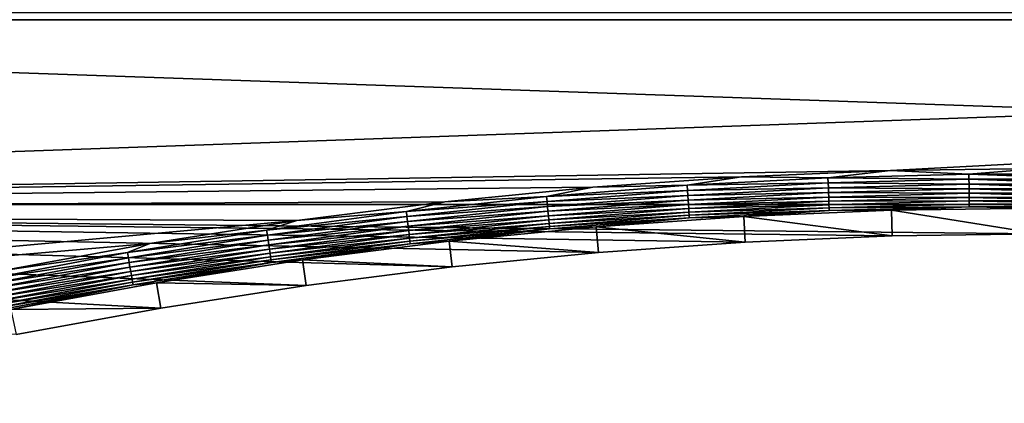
# Model space of a CAD drawing. Extents: x -320 to 320, y -695 to 695.
# Tile 114 of 169: x -109 to -4, y 391 to 432. Entities that reach past the tile are written whole.
import ezdxf

# ---------------------------------------------------------------- set-up
doc = ezdxf.new("R2010")
doc.units = 0
doc.header["$LTSCALE"] = 50.062222
for name, color, linetype in [('1', 7, 'CONTINUOUS'), ('2', 7, 'CONTINUOUS'), ('43', 7, 'CONTINUOUS'), ('75', 7, 'CONTINUOUS')]:
    doc.layers.add(name, color=color, linetype=linetype)

msp = doc.modelspace()

# ---------------------------------------------------------------- linework, layer by layer
at = {"layer": '1', "color": 7, "linetype": 'CONTINUOUS'}
for points in [[(-297.89, 412.18), (-295.58, 432.7), (297.89, 412.18), (-297.89, 412.18)], [(297.89, 412.18), (-295.58, 432.7), (295.58, 432.7), (297.89, 412.18)], [(-297.89, 412.18), (297.89, 412.18), (0, 409.04), (-297.89, 412.18)], [(-109.41, 398.26), (-297.89, 412.18), (-93.94, 401.11), (-109.41, 398.26)], [(-93.94, 401.11), (-297.89, 412.18), (-78.4, 403.53), (-93.94, 401.11)], [(-78.4, 403.53), (-297.89, 412.18), (-62.79, 405.51), (-78.4, 403.53)], [(-62.79, 405.51), (-297.89, 412.18), (-47.14, 407.05), (-62.79, 405.51)], [(-47.14, 407.05), (-297.89, 412.18), (-31.45, 408.16), (-47.14, 407.05)], [(-31.45, 408.16), (-297.89, 412.18), (-15.73, 408.82), (-31.45, 408.16)], [(-15.73, 408.82), (-297.89, 412.18), (0, 409.04), (-15.73, 408.82)]]:
    msp.add_3dface(points, dxfattribs=at)
at = {"layer": '2', "color": 7, "linetype": 'CONTINUOUS'}
for points in [[(288.63, 431.9, 11), (286.21, 452.37, 11), (-288.63, 431.9, 11), (288.63, 431.9, 11)], [(-288.63, 431.9, 11), (286.21, 452.37, 11), (-286.21, 452.37, 11), (-288.63, 431.9, 11)], [(-290.93, 411.42, 11), (288.63, 431.9, 11), (-288.63, 431.9, 11), (-290.93, 411.42, 11)], [(288.63, 431.9, 11), (-290.93, 411.42, 11), (-15.93, 415.81, 11), (288.63, 431.9, 11)], [(0, 416.04, 11), (288.63, 431.9, 11), (-15.93, 415.81, 11), (0, 416.04, 11)], [(-15.93, 415.81, 11), (-290.93, 411.42, 11), (-31.84, 415.14, 11), (-15.93, 415.81, 11)], [(-31.84, 415.14, 11), (-290.93, 411.42, 11), (-47.73, 414.03, 11), (-31.84, 415.14, 11)], [(-47.73, 414.03, 11), (-290.93, 411.42, 11), (-63.58, 412.46, 11), (-47.73, 414.03, 11)], [(-63.58, 412.46, 11), (-290.93, 411.42, 11), (-79.38, 410.46, 11), (-63.58, 412.46, 11)], [(-290.93, 411.42, 11), (-293.12, 390.92, 11), (-79.38, 410.46, 11), (-290.93, 411.42, 11)], [(-79.38, 410.46, 11), (-293.12, 390.92, 11), (-95.12, 408.01, 11), (-79.38, 410.46, 11)], [(-95.12, 408.01, 11), (-293.12, 390.92, 11), (-110.78, 405.12, 11), (-95.12, 408.01, 11)]]:
    msp.add_3dface(points, dxfattribs=at)
at = {"layer": '43', "color": 7, "linetype": 'CONTINUOUS'}
for points in [[(-15.81, 411.56, 7.97), (0, 409.04), (0, 411.78, 7.97), (-15.81, 411.56, 7.97)], [(-47.37, 409.79, 7.97), (-31.45, 408.16), (-31.6, 410.9, 7.97), (-47.37, 409.79, 7.97)], [(-31.6, 410.9, 7.97), (-15.73, 408.82), (-15.81, 411.56, 7.97), (-31.6, 410.9, 7.97)], [(-31.45, 408.16), (-15.73, 408.82), (-31.6, 410.9, 7.97), (-31.45, 408.16)], [(-15.73, 408.82), (0, 409.04), (-15.81, 411.56, 7.97), (-15.73, 408.82)], [(-63.1, 408.24, 7.97), (-47.14, 407.05), (-47.37, 409.79, 7.97), (-63.1, 408.24, 7.97)], [(-47.14, 407.05), (-31.45, 408.16), (-47.37, 409.79, 7.97), (-47.14, 407.05)], [(-78.78, 406.25, 7.97), (-62.79, 405.51), (-63.1, 408.24, 7.97), (-78.78, 406.25, 7.97)], [(-62.79, 405.51), (-47.14, 407.05), (-63.1, 408.24, 7.97), (-62.79, 405.51)], [(-94.4, 403.81, 7.97), (-78.4, 403.53), (-78.78, 406.25, 7.97), (-94.4, 403.81, 7.97)], [(-78.4, 403.53), (-62.79, 405.51), (-78.78, 406.25, 7.97), (-78.4, 403.53)], [(-109.95, 400.95, 7.97), (-93.94, 401.11), (-94.4, 403.81, 7.97), (-109.95, 400.95, 7.97)], [(-93.94, 401.11), (-78.4, 403.53), (-94.4, 403.81, 7.97), (-93.94, 401.11)], [(-109.41, 398.26), (-93.94, 401.11), (-109.95, 400.95, 7.97), (-109.41, 398.26)]]:
    msp.add_3dface(points, dxfattribs=at)
at = {"layer": '75', "color": 7, "linetype": 'CONTINUOUS'}
for points in [[(0, 416.04, 11), (-15.93, 415.81, 11), (-7.54, 415.43, 10.97), (0, 416.04, 11)], [(7.54, 415.43, 10.97), (0, 416.04, 11), (-7.54, 415.43, 10.97), (7.54, 415.43, 10.97)], [(-31.84, 415.14, 11), (-47.73, 414.03, 11), (-37.66, 414.23, 10.97), (-31.84, 415.14, 11)], [(-22.61, 415.03, 10.97), (-31.84, 415.14, 11), (-37.66, 414.23, 10.97), (-22.61, 415.03, 10.97)], [(-22.61, 415.03, 10.97), (-37.66, 414.23, 10.97), (-22.58, 414.48, 10.86), (-22.61, 415.03, 10.97)], [(-15.93, 415.81, 11), (-31.84, 415.14, 11), (-22.61, 415.03, 10.97), (-15.93, 415.81, 11)], [(-7.54, 415.43, 10.97), (-15.93, 415.81, 11), (-22.61, 415.03, 10.97), (-7.54, 415.43, 10.97)], [(-7.54, 415.43, 10.97), (-22.61, 415.03, 10.97), (-7.53, 414.88, 10.86), (-7.54, 415.43, 10.97)], [(-7.53, 414.88, 10.86), (-22.61, 415.03, 10.97), (-22.58, 414.48, 10.86), (-7.53, 414.88, 10.86)], [(-7.53, 414.88, 10.86), (-22.58, 414.48, 10.86), (-7.52, 414.35, 10.69), (-7.53, 414.88, 10.86)], [(7.54, 415.43, 10.97), (-7.54, 415.43, 10.97), (7.53, 414.88, 10.86), (7.54, 415.43, 10.97)], [(7.53, 414.88, 10.86), (-7.54, 415.43, 10.97), (-7.53, 414.88, 10.86), (7.53, 414.88, 10.86)], [(7.53, 414.88, 10.86), (-7.53, 414.88, 10.86), (7.52, 414.35, 10.69), (7.53, 414.88, 10.86)], [(7.52, 414.35, 10.69), (-7.53, 414.88, 10.86), (-7.52, 414.35, 10.69), (7.52, 414.35, 10.69)], [(-47.73, 414.03, 11), (-63.58, 412.46, 11), (-52.69, 413.03, 10.97), (-47.73, 414.03, 11)], [(-37.66, 414.23, 10.97), (-47.73, 414.03, 11), (-52.69, 413.03, 10.97), (-37.66, 414.23, 10.97)], [(-37.66, 414.23, 10.97), (-52.69, 413.03, 10.97), (-37.62, 413.68, 10.86), (-37.66, 414.23, 10.97)], [(-22.58, 414.48, 10.86), (-37.66, 414.23, 10.97), (-37.62, 413.68, 10.86), (-22.58, 414.48, 10.86)], [(-22.58, 414.48, 10.86), (-37.62, 413.68, 10.86), (-22.56, 413.95, 10.69), (-22.58, 414.48, 10.86)], [(-22.56, 413.95, 10.69), (-37.62, 413.68, 10.86), (-37.59, 413.15, 10.69), (-22.56, 413.95, 10.69)], [(-22.56, 413.95, 10.69), (-37.59, 413.15, 10.69), (-22.54, 413.45, 10.46), (-22.56, 413.95, 10.69)], [(-7.52, 414.35, 10.69), (-22.58, 414.48, 10.86), (-22.56, 413.95, 10.69), (-7.52, 414.35, 10.69)], [(-7.52, 414.35, 10.69), (-22.56, 413.95, 10.69), (-7.52, 413.85, 10.46), (-7.52, 414.35, 10.69)], [(-7.52, 413.85, 10.46), (-22.56, 413.95, 10.69), (-22.54, 413.45, 10.46), (-7.52, 413.85, 10.46)], [(-7.52, 413.85, 10.46), (-22.54, 413.45, 10.46), (-7.51, 413.37, 10.16), (-7.52, 413.85, 10.46)], [(7.52, 414.35, 10.69), (-7.52, 414.35, 10.69), (7.52, 413.85, 10.46), (7.52, 414.35, 10.69)], [(7.52, 413.85, 10.46), (-7.52, 414.35, 10.69), (-7.52, 413.85, 10.46), (7.52, 413.85, 10.46)], [(7.52, 413.85, 10.46), (-7.52, 413.85, 10.46), (7.51, 413.37, 10.16), (7.52, 413.85, 10.46)], [(7.51, 413.37, 10.16), (-7.52, 413.85, 10.46), (-7.51, 413.37, 10.16), (7.51, 413.37, 10.16)], [(-52.69, 413.03, 10.97), (-63.58, 412.46, 11), (-67.67, 411.43, 10.97), (-52.69, 413.03, 10.97)], [(-52.69, 413.03, 10.97), (-67.67, 411.43, 10.97), (-52.63, 412.48, 10.86), (-52.69, 413.03, 10.97)], [(-37.62, 413.68, 10.86), (-52.69, 413.03, 10.97), (-52.63, 412.48, 10.86), (-37.62, 413.68, 10.86)], [(-37.62, 413.68, 10.86), (-52.63, 412.48, 10.86), (-37.59, 413.15, 10.69), (-37.62, 413.68, 10.86)], [(-37.59, 413.15, 10.69), (-52.63, 412.48, 10.86), (-52.59, 411.95, 10.69), (-37.59, 413.15, 10.69)], [(-37.59, 413.15, 10.69), (-52.59, 411.95, 10.69), (-37.55, 412.65, 10.46), (-37.59, 413.15, 10.69)], [(-22.54, 413.45, 10.46), (-37.59, 413.15, 10.69), (-37.55, 412.65, 10.46), (-22.54, 413.45, 10.46)], [(-22.54, 413.45, 10.46), (-37.55, 412.65, 10.46), (-22.52, 412.97, 10.16), (-22.54, 413.45, 10.46)], [(-22.52, 412.97, 10.16), (-37.55, 412.65, 10.46), (-37.52, 412.17, 10.16), (-22.52, 412.97, 10.16)], [(-22.52, 412.97, 10.16), (-37.52, 412.17, 10.16), (-22.51, 412.54, 9.81), (-22.52, 412.97, 10.16)], [(-7.51, 413.37, 10.16), (-22.54, 413.45, 10.46), (-22.52, 412.97, 10.16), (-7.51, 413.37, 10.16)], [(-7.51, 413.37, 10.16), (-22.52, 412.97, 10.16), (-7.5, 412.94, 9.81), (-7.51, 413.37, 10.16)], [(-7.5, 412.94, 9.81), (-22.52, 412.97, 10.16), (-22.51, 412.54, 9.81), (-7.5, 412.94, 9.81)], [(-7.5, 412.94, 9.81), (-22.51, 412.54, 9.81), (-7.5, 412.55, 9.41), (-7.5, 412.94, 9.81)], [(7.51, 413.37, 10.16), (-7.51, 413.37, 10.16), (7.5, 412.94, 9.81), (7.51, 413.37, 10.16)], [(7.5, 412.94, 9.81), (-7.51, 413.37, 10.16), (-7.5, 412.94, 9.81), (7.5, 412.94, 9.81)], [(7.5, 412.94, 9.81), (-7.5, 412.94, 9.81), (7.5, 412.55, 9.41), (7.5, 412.94, 9.81)], [(7.5, 412.55, 9.41), (-7.5, 412.94, 9.81), (-7.5, 412.55, 9.41), (7.5, 412.55, 9.41)], [(-63.58, 412.46, 11), (-79.38, 410.46, 11), (-67.67, 411.43, 10.97), (-63.58, 412.46, 11)], [(-52.63, 412.48, 10.86), (-67.67, 411.43, 10.97), (-67.61, 410.88, 10.86), (-52.63, 412.48, 10.86)], [(-52.63, 412.48, 10.86), (-67.61, 410.88, 10.86), (-52.59, 411.95, 10.69), (-52.63, 412.48, 10.86)], [(-52.59, 411.95, 10.69), (-67.61, 410.88, 10.86), (-67.55, 410.36, 10.69), (-52.59, 411.95, 10.69)], [(-52.59, 411.95, 10.69), (-67.55, 410.36, 10.69), (-52.54, 411.45, 10.46), (-52.59, 411.95, 10.69)], [(-37.55, 412.65, 10.46), (-52.59, 411.95, 10.69), (-52.54, 411.45, 10.46), (-37.55, 412.65, 10.46)], [(-37.55, 412.65, 10.46), (-52.54, 411.45, 10.46), (-37.52, 412.17, 10.16), (-37.55, 412.65, 10.46)], [(-37.52, 412.17, 10.16), (-52.54, 411.45, 10.46), (-52.49, 410.98, 10.16), (-37.52, 412.17, 10.16)], [(-37.52, 412.17, 10.16), (-52.49, 410.98, 10.16), (-37.49, 411.74, 9.81), (-37.52, 412.17, 10.16)], [(-37.49, 411.74, 9.81), (-52.49, 410.98, 10.16), (-52.45, 410.55, 9.81), (-37.49, 411.74, 9.81)], [(-37.49, 411.74, 9.81), (-52.45, 410.55, 9.81), (-37.47, 411.36, 9.41), (-37.49, 411.74, 9.81)], [(-22.51, 412.54, 9.81), (-37.52, 412.17, 10.16), (-37.49, 411.74, 9.81), (-22.51, 412.54, 9.81)], [(-22.51, 412.54, 9.81), (-37.49, 411.74, 9.81), (-22.49, 412.15, 9.41), (-22.51, 412.54, 9.81)], [(-22.49, 412.15, 9.41), (-37.49, 411.74, 9.81), (-37.47, 411.36, 9.41), (-22.49, 412.15, 9.41)], [(-22.49, 412.15, 9.41), (-37.47, 411.36, 9.41), (-22.48, 411.82, 8.96), (-22.49, 412.15, 9.41)], [(-22.48, 411.82, 8.96), (-37.47, 411.36, 9.41), (-37.45, 411.02, 8.96), (-22.48, 411.82, 8.96)], [(-22.48, 411.82, 8.96), (-37.45, 411.02, 8.96), (-22.47, 411.55, 8.48), (-22.48, 411.82, 8.96)], [(-7.5, 412.55, 9.41), (-22.51, 412.54, 9.81), (-22.49, 412.15, 9.41), (-7.5, 412.55, 9.41)], [(-7.5, 412.55, 9.41), (-22.49, 412.15, 9.41), (-7.49, 412.22, 8.96), (-7.5, 412.55, 9.41)], [(-7.49, 412.22, 8.96), (-22.49, 412.15, 9.41), (-22.48, 411.82, 8.96), (-7.49, 412.22, 8.96)], [(-7.49, 412.22, 8.96), (-22.48, 411.82, 8.96), (-7.49, 411.94, 8.48), (-7.49, 412.22, 8.96)], [(-7.49, 411.94, 8.48), (-22.48, 411.82, 8.96), (-22.47, 411.55, 8.48), (-7.49, 411.94, 8.48)], [(-15.81, 411.56, 7.97), (-7.49, 411.94, 8.48), (-22.47, 411.55, 8.48), (-15.81, 411.56, 7.97)], [(-15.81, 411.56, 7.97), (0, 411.78, 7.97), (-7.49, 411.94, 8.48), (-15.81, 411.56, 7.97)], [(7.5, 412.55, 9.41), (-7.5, 412.55, 9.41), (7.49, 412.22, 8.96), (7.5, 412.55, 9.41)], [(7.49, 412.22, 8.96), (-7.5, 412.55, 9.41), (-7.49, 412.22, 8.96), (7.49, 412.22, 8.96)], [(7.49, 412.22, 8.96), (-7.49, 412.22, 8.96), (7.49, 411.94, 8.48), (7.49, 412.22, 8.96)], [(7.49, 411.94, 8.48), (-7.49, 412.22, 8.96), (-7.49, 411.94, 8.48), (7.49, 411.94, 8.48)], [(0, 411.78, 7.97), (7.49, 411.94, 8.48), (-7.49, 411.94, 8.48), (0, 411.78, 7.97)], [(-67.67, 411.43, 10.97), (-79.38, 410.46, 11), (-82.62, 409.43, 10.97), (-67.67, 411.43, 10.97)], [(-67.67, 411.43, 10.97), (-82.62, 409.43, 10.97), (-67.61, 410.88, 10.86), (-67.67, 411.43, 10.97)], [(-67.61, 410.88, 10.86), (-82.62, 409.43, 10.97), (-82.54, 408.89, 10.86), (-67.61, 410.88, 10.86)], [(-67.61, 410.88, 10.86), (-82.54, 408.89, 10.86), (-67.55, 410.36, 10.69), (-67.61, 410.88, 10.86)], [(-52.54, 411.45, 10.46), (-67.55, 410.36, 10.69), (-67.49, 409.85, 10.46), (-52.54, 411.45, 10.46)], [(-52.54, 411.45, 10.46), (-67.49, 409.85, 10.46), (-52.49, 410.98, 10.16), (-52.54, 411.45, 10.46)], [(-52.49, 410.98, 10.16), (-67.49, 409.85, 10.46), (-67.43, 409.38, 10.16), (-52.49, 410.98, 10.16)], [(-52.49, 410.98, 10.16), (-67.43, 409.38, 10.16), (-52.45, 410.55, 9.81), (-52.49, 410.98, 10.16)], [(-37.47, 411.36, 9.41), (-52.45, 410.55, 9.81), (-52.42, 410.16, 9.41), (-37.47, 411.36, 9.41)], [(-37.47, 411.36, 9.41), (-52.42, 410.16, 9.41), (-37.45, 411.02, 8.96), (-37.47, 411.36, 9.41)], [(-37.45, 411.02, 8.96), (-52.42, 410.16, 9.41), (-52.39, 409.83, 8.96), (-37.45, 411.02, 8.96)], [(-37.45, 411.02, 8.96), (-52.39, 409.83, 8.96), (-37.43, 410.75, 8.48), (-37.45, 411.02, 8.96)], [(-37.43, 410.75, 8.48), (-52.39, 409.83, 8.96), (-52.36, 409.56, 8.48), (-37.43, 410.75, 8.48)], [(-47.37, 409.79, 7.97), (-37.43, 410.75, 8.48), (-52.36, 409.56, 8.48), (-47.37, 409.79, 7.97)], [(-47.37, 409.79, 7.97), (-31.6, 410.9, 7.97), (-37.43, 410.75, 8.48), (-47.37, 409.79, 7.97)], [(-22.47, 411.55, 8.48), (-37.45, 411.02, 8.96), (-37.43, 410.75, 8.48), (-22.47, 411.55, 8.48)], [(-31.6, 410.9, 7.97), (-22.47, 411.55, 8.48), (-37.43, 410.75, 8.48), (-31.6, 410.9, 7.97)], [(-31.6, 410.9, 7.97), (-15.81, 411.56, 7.97), (-22.47, 411.55, 8.48), (-31.6, 410.9, 7.97)], [(-79.38, 410.46, 11), (-95.12, 408.01, 11), (-82.62, 409.43, 10.97), (-79.38, 410.46, 11)], [(-67.55, 410.36, 10.69), (-82.54, 408.89, 10.86), (-82.46, 408.36, 10.69), (-67.55, 410.36, 10.69)], [(-67.55, 410.36, 10.69), (-82.46, 408.36, 10.69), (-67.49, 409.85, 10.46), (-67.55, 410.36, 10.69)], [(-67.49, 409.85, 10.46), (-82.46, 408.36, 10.69), (-82.38, 407.86, 10.46), (-67.49, 409.85, 10.46)], [(-67.49, 409.85, 10.46), (-82.38, 407.86, 10.46), (-67.43, 409.38, 10.16), (-67.49, 409.85, 10.46)], [(-52.45, 410.55, 9.81), (-67.43, 409.38, 10.16), (-67.38, 408.95, 9.81), (-52.45, 410.55, 9.81)], [(-52.45, 410.55, 9.81), (-67.38, 408.95, 9.81), (-52.42, 410.16, 9.41), (-52.45, 410.55, 9.81)], [(-52.42, 410.16, 9.41), (-67.38, 408.95, 9.81), (-67.33, 408.57, 9.41), (-52.42, 410.16, 9.41)], [(-52.42, 410.16, 9.41), (-67.33, 408.57, 9.41), (-52.39, 409.83, 8.96), (-52.42, 410.16, 9.41)], [(-52.39, 409.83, 8.96), (-67.33, 408.57, 9.41), (-67.29, 408.24, 8.96), (-52.39, 409.83, 8.96)], [(-52.39, 409.83, 8.96), (-67.29, 408.24, 8.96), (-52.36, 409.56, 8.48), (-52.39, 409.83, 8.96)], [(-52.36, 409.56, 8.48), (-67.29, 408.24, 8.96), (-67.26, 407.97, 8.48), (-52.36, 409.56, 8.48)], [(-63.1, 408.24, 7.97), (-52.36, 409.56, 8.48), (-67.26, 407.97, 8.48), (-63.1, 408.24, 7.97)], [(-63.1, 408.24, 7.97), (-47.37, 409.79, 7.97), (-52.36, 409.56, 8.48), (-63.1, 408.24, 7.97)], [(-82.62, 409.43, 10.97), (-95.12, 408.01, 11), (-97.5, 407.03, 10.97), (-82.62, 409.43, 10.97)], [(-82.62, 409.43, 10.97), (-97.5, 407.03, 10.97), (-82.54, 408.89, 10.86), (-82.62, 409.43, 10.97)], [(-82.54, 408.89, 10.86), (-97.5, 407.03, 10.97), (-97.4, 406.49, 10.86), (-82.54, 408.89, 10.86)], [(-82.54, 408.89, 10.86), (-97.4, 406.49, 10.86), (-82.46, 408.36, 10.69), (-82.54, 408.89, 10.86)], [(-67.43, 409.38, 10.16), (-82.38, 407.86, 10.46), (-82.32, 407.39, 10.16), (-67.43, 409.38, 10.16)], [(-67.43, 409.38, 10.16), (-82.32, 407.39, 10.16), (-67.38, 408.95, 9.81), (-67.43, 409.38, 10.16)], [(-67.38, 408.95, 9.81), (-82.32, 407.39, 10.16), (-82.25, 406.96, 9.81), (-67.38, 408.95, 9.81)], [(-67.38, 408.95, 9.81), (-82.25, 406.96, 9.81), (-67.33, 408.57, 9.41), (-67.38, 408.95, 9.81)], [(-67.33, 408.57, 9.41), (-82.25, 406.96, 9.81), (-82.2, 406.58, 9.41), (-67.33, 408.57, 9.41)], [(-67.33, 408.57, 9.41), (-82.2, 406.58, 9.41), (-67.29, 408.24, 8.96), (-67.33, 408.57, 9.41)], [(-95.12, 408.01, 11), (-110.78, 405.12, 11), (-97.5, 407.03, 10.97), (-95.12, 408.01, 11)], [(-82.46, 408.36, 10.69), (-97.4, 406.49, 10.86), (-97.31, 405.97, 10.69), (-82.46, 408.36, 10.69)], [(-82.46, 408.36, 10.69), (-97.31, 405.97, 10.69), (-82.38, 407.86, 10.46), (-82.46, 408.36, 10.69)], [(-82.38, 407.86, 10.46), (-97.31, 405.97, 10.69), (-97.23, 405.47, 10.46), (-82.38, 407.86, 10.46)], [(-82.38, 407.86, 10.46), (-97.23, 405.47, 10.46), (-82.32, 407.39, 10.16), (-82.38, 407.86, 10.46)], [(-67.29, 408.24, 8.96), (-82.2, 406.58, 9.41), (-82.15, 406.25, 8.96), (-67.29, 408.24, 8.96)], [(-67.29, 408.24, 8.96), (-82.15, 406.25, 8.96), (-67.26, 407.97, 8.48), (-67.29, 408.24, 8.96)], [(-67.26, 407.97, 8.48), (-82.15, 406.25, 8.96), (-82.11, 405.98, 8.48), (-67.26, 407.97, 8.48)], [(-78.78, 406.25, 7.97), (-67.26, 407.97, 8.48), (-82.11, 405.98, 8.48), (-78.78, 406.25, 7.97)], [(-78.78, 406.25, 7.97), (-63.1, 408.24, 7.97), (-67.26, 407.97, 8.48), (-78.78, 406.25, 7.97)], [(-97.5, 407.03, 10.97), (-110.78, 405.12, 11), (-112.31, 404.24, 10.97), (-97.5, 407.03, 10.97)], [(-97.5, 407.03, 10.97), (-112.31, 404.24, 10.97), (-97.4, 406.49, 10.86), (-97.5, 407.03, 10.97)], [(-97.4, 406.49, 10.86), (-112.31, 404.24, 10.97), (-112.2, 403.71, 10.86), (-97.4, 406.49, 10.86)], [(-97.4, 406.49, 10.86), (-112.2, 403.71, 10.86), (-97.31, 405.97, 10.69), (-97.4, 406.49, 10.86)], [(-82.32, 407.39, 10.16), (-97.23, 405.47, 10.46), (-97.14, 405.01, 10.16), (-82.32, 407.39, 10.16)], [(-82.32, 407.39, 10.16), (-97.14, 405.01, 10.16), (-82.25, 406.96, 9.81), (-82.32, 407.39, 10.16)], [(-82.25, 406.96, 9.81), (-97.14, 405.01, 10.16), (-97.07, 404.58, 9.81), (-82.25, 406.96, 9.81)], [(-82.25, 406.96, 9.81), (-97.07, 404.58, 9.81), (-82.2, 406.58, 9.41), (-82.25, 406.96, 9.81)], [(-82.2, 406.58, 9.41), (-97.07, 404.58, 9.81), (-97, 404.2, 9.41), (-82.2, 406.58, 9.41)], [(-82.2, 406.58, 9.41), (-97, 404.2, 9.41), (-82.15, 406.25, 8.96), (-82.2, 406.58, 9.41)], [(-97.31, 405.97, 10.69), (-112.2, 403.71, 10.86), (-112.1, 403.19, 10.69), (-97.31, 405.97, 10.69)], [(-97.31, 405.97, 10.69), (-112.1, 403.19, 10.69), (-97.23, 405.47, 10.46), (-97.31, 405.97, 10.69)], [(-97.23, 405.47, 10.46), (-112.1, 403.19, 10.69), (-112, 402.69, 10.46), (-97.23, 405.47, 10.46)], [(-97.23, 405.47, 10.46), (-112, 402.69, 10.46), (-97.14, 405.01, 10.16), (-97.23, 405.47, 10.46)], [(-82.15, 406.25, 8.96), (-97, 404.2, 9.41), (-96.95, 403.87, 8.96), (-82.15, 406.25, 8.96)], [(-82.15, 406.25, 8.96), (-96.95, 403.87, 8.96), (-82.11, 405.98, 8.48), (-82.15, 406.25, 8.96)], [(-82.11, 405.98, 8.48), (-96.95, 403.87, 8.96), (-96.9, 403.6, 8.48), (-82.11, 405.98, 8.48)], [(-94.4, 403.81, 7.97), (-82.11, 405.98, 8.48), (-96.9, 403.6, 8.48), (-94.4, 403.81, 7.97)], [(-94.4, 403.81, 7.97), (-78.78, 406.25, 7.97), (-82.11, 405.98, 8.48), (-94.4, 403.81, 7.97)], [(-97.14, 405.01, 10.16), (-112, 402.69, 10.46), (-111.9, 402.23, 10.16), (-97.14, 405.01, 10.16)], [(-97.14, 405.01, 10.16), (-111.9, 402.23, 10.16), (-97.07, 404.58, 9.81), (-97.14, 405.01, 10.16)], [(-97.07, 404.58, 9.81), (-111.9, 402.23, 10.16), (-111.82, 401.8, 9.81), (-97.07, 404.58, 9.81)], [(-97.07, 404.58, 9.81), (-111.82, 401.8, 9.81), (-97, 404.2, 9.41), (-97.07, 404.58, 9.81)], [(-97, 404.2, 9.41), (-111.82, 401.8, 9.81), (-111.74, 401.42, 9.41), (-97, 404.2, 9.41)], [(-97, 404.2, 9.41), (-111.74, 401.42, 9.41), (-96.95, 403.87, 8.96), (-97, 404.2, 9.41)], [(-96.95, 403.87, 8.96), (-111.74, 401.42, 9.41), (-111.68, 401.1, 8.96), (-96.95, 403.87, 8.96)], [(-96.95, 403.87, 8.96), (-111.68, 401.1, 8.96), (-96.9, 403.6, 8.48), (-96.95, 403.87, 8.96)], [(-96.9, 403.6, 8.48), (-111.68, 401.1, 8.96), (-111.62, 400.83, 8.48), (-96.9, 403.6, 8.48)], [(-109.95, 400.95, 7.97), (-96.9, 403.6, 8.48), (-111.62, 400.83, 8.48), (-109.95, 400.95, 7.97)], [(-109.95, 400.95, 7.97), (-94.4, 403.81, 7.97), (-96.9, 403.6, 8.48), (-109.95, 400.95, 7.97)]]:
    msp.add_3dface(points, dxfattribs=at)

doc.saveas('drawing.dxf')
